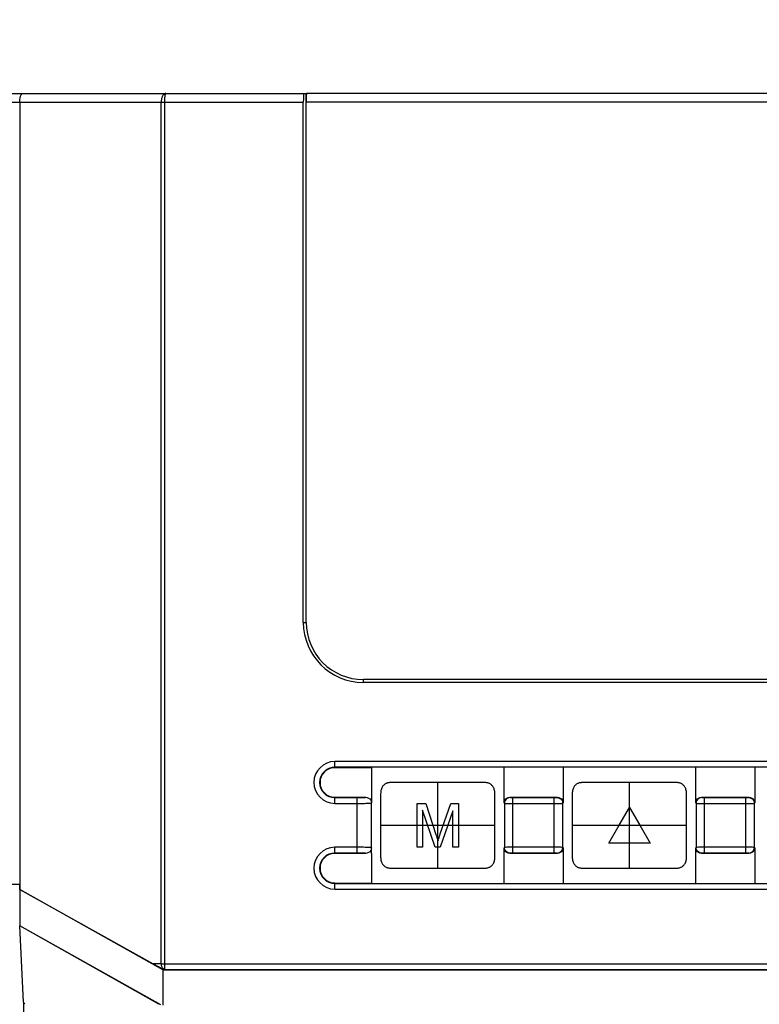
# Model space of a CAD drawing. Header units: millimetres. Extents: x -57 to 1892, y -935 to -279.
# Tile 30 of 41: x 1161 to 1187, y -396 to -362. Entities that reach past the tile are written whole.
import ezdxf

# ---------------------------------------------------------------- set-up
doc = ezdxf.new("R2010")
doc.units = ezdxf.units.MM
doc.header["$LTSCALE"] = 30.734
doc.header["$PDMODE"] = 3
doc.header["$PDSIZE"] = 2
doc.layers.get('0').update_dxf_attribs({"linetype": 'CONTINUOUS'})
doc.layers.get('Defpoints').update_dxf_attribs({"linetype": 'CONTINUOUS'})
doc.layers.add('06___PRT_ALL_SURFS', color=7, linetype='CONTINUOUS')
doc.layers.add('标注', color=2, linetype='CONTINUOUS')
doc.styles.get("Standard").update_dxf_attribs({"font": 'txt', "width": 0.707})
doc.dimstyles.get("Standard").update_dxf_attribs({"dimtxt": 10, "dimasz": 4, "dimexe": 2, "dimexo": 0, "dimtad": 0, "dimtih": 1, "dimtoh": 1, "dimdec": 1, "dimdsep": 46, "dimtxsty": 'Standard', "dimcen": 0.09, "dimclrd": 256, "dimclre": 256, "dimclrt": 256, "dimadec": 0, "dimazin": 0, "dimtp": 0.01, "dimtm": 0.01, "dimtfac": 1, "dimtdec": 1, "dimtofl": 0, "dimtmove": 0, "dimatfit": 3, "dimfxl": 0, "dimtolj": 1, "dimarcsym": 0})

# ---------------------------------------------------------------- blocks, each defined once
blk = doc.blocks.new('*D38')
at = {"layer": 'Defpoints', "color": 0}
for p in [(1125.644, -348.375), (1125.644, -364.649), (1215.644, -364.649)]:
    blk.add_point(p, dxfattribs=at)
at = {"layer": '标注', "lineweight": -2}
for p, q in [((1125.644, -364.649), (1125.644, -346.375)), ((1215.644, -364.649), (1215.644, -346.375)), ((1129.644, -348.375), (1164.716, -348.375)), ((1211.644, -348.375), (1176.571, -348.375))]:
    blk.add_line(p, q, dxfattribs=at)
at = {"layer": '标注'}
for points in [[(1129.644, -347.708), (1129.644, -349.041), (1125.644, -348.375)], [(1211.644, -349.041), (1211.644, -347.708), (1215.644, -348.375)]]:
    blk.add_solid(points, dxfattribs=at)
at = {"layer": '标注', "color": 0, "insert": (1170.644, -348.375), "char_height": 10, "attachment_point": 5}
blk.add_mtext('\\A1;{\\A1;90}', dxfattribs=at)

msp = doc.modelspace()

# ---------------------------------------------------------------- linework, layer by layer
at = {"color": 7, "linetype": 'Continuous'}
for p, q in [((1126.968, -364.349), (1171.456, -364.349)), ((1171.456, -382.849), (1171.456, -364.349)), ((1207.441, -364.349), (1171.471, -364.349)), ((1125.944, -364.649), (1171.356, -364.649)), ((1161.444, -364.649), (1161.444, -392.199)), ((1166.389, -394.791), (1166.389, -364.649)), ((1166.514, -394.991), (1166.514, -364.649)), ((1171.356, -382.849), (1171.356, -364.649)), ((1207.456, -364.649), (1171.456, -364.649)), ((1171.356, -382.849), (1171.456, -382.849)), ((1173.456, -384.949), (1173.456, -384.849)), ((1205.456, -384.849), (1173.456, -384.849)), ((1205.456, -384.949), (1173.456, -384.949)), ((1161.444, -392.017), (1159.444, -392.017)), ((1161.444, -392.199), (1166.111, -394.799)), ((1166.444, -395.004), (1161.444, -392.199)), ((1161.444, -392.214), (1161.444, -393.468)), ((1161.577, -396.134), (1161.444, -393.468)), ((1166.379, -396.233), (1161.444, -393.468)), ((1166.302, -396.209), (1161.444, -393.468)), ((1166.389, -394.791), (1166.111, -394.799)), ((1166.389, -394.791), (1213.116, -394.791)), ((1166.444, -395.004), (1166.444, -396.234)), ((1166.444, -395.004), (1166.469, -395.019)), ((1166.514, -394.991), (1166.45, -394.993)), ((1166.469, -395.019), (1166.45, -394.993)), ((1213.144, -395.019), (1166.469, -395.019)), ((1166.514, -394.991), (1213.116, -394.991)), ((1161.577, -396.134), (1161.577, -400.404))]:
    msp.add_line(p, q, dxfattribs=at)
at = {"linetype": 'Continuous'}
for p, q in [((1172.457, -387.932), (1172.457, -387.718)), ((1206.457, -387.718), (1172.457, -387.718)), ((1206.457, -387.918), (1172.457, -387.918)), ((1173.739, -387.932), (1172.457, -387.932)), ((1173.739, -387.932), (1173.739, -388.551)), ((1178.374, -389.167), (1178.374, -387.932)), ((1180.439, -387.932), (1180.439, -389.167)), ((1185.074, -389.167), (1185.074, -387.932)), ((1187.139, -387.932), (1187.139, -389.167)), ((1174.242, -388.49), (1174.224, -388.5)), ((1174.261, -388.481), (1174.242, -388.49)), ((1174.365, -388.456), (1174.344, -388.459)), ((1174.568, -388.449), (1174.52, -388.449)), ((1174.616, -388.449), (1174.592, -388.449)), ((1174.726, -388.449), (1174.616, -388.449)), ((1174.667, -388.449), (1174.641, -388.449)), ((1174.759, -388.449), (1174.726, -388.449)), ((1175.186, -388.449), (1174.726, -388.449)), ((1174.832, -388.449), (1174.759, -388.449)), ((1175.229, -388.449), (1175.186, -388.449)), ((1175.816, -388.449), (1175.673, -388.449)), ((1175.816, -388.449), (1175.673, -388.449)), ((1175.973, -388.449), (1175.816, -388.449)), ((1175.973, -388.449), (1175.816, -388.449)), ((1176.221, -388.449), (1175.973, -388.449)), ((1176.221, -388.449), (1175.973, -388.449)), ((1176.056, -391.449), (1176.056, -388.449)), ((1176.056, -391.449), (1176.056, -388.449)), ((1176.057, -391.449), (1176.057, -388.449)), ((1176.372, -388.449), (1176.221, -388.449)), ((1176.842, -388.449), (1176.689, -388.449)), ((1177.204, -388.449), (1176.842, -388.449)), ((1181.268, -388.449), (1181.22, -388.449)), ((1181.268, -388.449), (1181.221, -388.449)), ((1181.459, -388.449), (1181.426, -388.449)), ((1181.885, -388.449), (1181.426, -388.449)), ((1181.974, -388.449), (1181.885, -388.449)), ((1181.974, -388.449), (1181.886, -388.449)), ((1182.516, -388.449), (1182.373, -388.449)), ((1182.516, -388.449), (1182.373, -388.449)), ((1182.673, -388.449), (1182.516, -388.449)), ((1182.673, -388.449), (1182.516, -388.449)), ((1182.921, -388.449), (1182.673, -388.449)), ((1182.921, -388.449), (1182.673, -388.449)), ((1182.756, -391.449), (1182.756, -388.449)), ((1182.757, -391.449), (1182.757, -388.449)), ((1183.072, -388.449), (1182.921, -388.449)), ((1180.812, -388.617), (1180.799, -388.643)), ((1180.826, -388.594), (1180.812, -388.617)), ((1180.841, -388.573), (1180.826, -388.594)), ((1172.457, -389.181), (1172.457, -388.967)), ((1172.457, -388.967), (1173.539, -388.967)), ((1172.457, -388.981), (1173.273, -388.981)), ((1172.457, -389.181), (1173.306, -389.181)), ((1173.239, -390.918), (1173.239, -388.981)), ((1173.739, -390.936), (1173.739, -389.167)), ((1174.056, -389.079), (1174.056, -389.443)), ((1178.056, -389.504), (1178.056, -388.952)), ((1178.057, -389.268), (1178.056, -388.952)), ((1178.374, -389.167), (1178.386, -389.179)), ((1178.386, -389.179), (1178.386, -390.719)), ((1178.453, -389.18), (1178.509, -389.18)), ((1178.509, -389.18), (1178.624, -389.181)), ((1178.574, -388.967), (1178.586, -388.979)), ((1178.574, -388.967), (1180.239, -388.967)), ((1178.621, -388.98), (1178.641, -388.98)), ((1178.624, -389.181), (1180.195, -389.181)), ((1178.641, -388.98), (1178.666, -388.981)), ((1178.666, -388.981), (1180.127, -388.981)), ((1178.686, -390.918), (1178.686, -388.981)), ((1180.127, -390.918), (1180.127, -388.981)), ((1180.127, -388.981), (1180.16, -388.981)), ((1180.16, -388.981), (1180.179, -388.98)), ((1180.179, -388.98), (1180.194, -388.98)), ((1180.194, -388.98), (1180.205, -388.98)), ((1180.195, -389.181), (1180.283, -389.18)), ((1180.205, -388.98), (1180.214, -388.98)), ((1180.227, -388.979), (1180.239, -388.967)), ((1180.283, -389.18), (1180.346, -389.18)), ((1180.346, -389.18), (1180.389, -389.18)), ((1180.389, -389.18), (1180.41, -389.179)), ((1180.427, -389.179), (1180.439, -389.167)), ((1180.427, -390.719), (1180.427, -389.179)), ((1180.756, -389.079), (1180.756, -389.443)), ((1184.757, -389.268), (1184.756, -388.952)), ((1184.756, -389.504), (1184.756, -388.953)), ((1185.074, -389.167), (1185.086, -389.179)), ((1185.086, -389.179), (1185.086, -390.719)), ((1185.153, -389.18), (1185.209, -389.18)), ((1185.209, -389.18), (1185.324, -389.181)), ((1185.274, -388.967), (1185.286, -388.979)), ((1185.274, -388.967), (1186.939, -388.967)), ((1185.321, -388.98), (1185.341, -388.98)), ((1185.324, -389.181), (1186.895, -389.181)), ((1185.341, -388.98), (1185.366, -388.981)), ((1185.366, -388.981), (1186.827, -388.981)), ((1185.386, -390.918), (1185.386, -388.981)), ((1186.827, -390.918), (1186.827, -388.981)), ((1186.827, -388.981), (1186.86, -388.981)), ((1186.86, -388.981), (1186.879, -388.98)), ((1186.879, -388.98), (1186.894, -388.98)), ((1186.894, -388.98), (1186.905, -388.98)), ((1186.895, -389.181), (1186.983, -389.18)), ((1186.905, -388.98), (1186.914, -388.98)), ((1186.927, -388.979), (1186.939, -388.967)), ((1186.983, -389.18), (1187.046, -389.18)), ((1187.046, -389.18), (1187.089, -389.18)), ((1187.089, -389.18), (1187.11, -389.179)), ((1187.127, -389.179), (1187.139, -389.167)), ((1187.127, -390.719), (1187.127, -389.179)), ((1174.056, -389.219), (1174.056, -389.271)), ((1174.056, -389.271), (1174.056, -389.713)), ((1175.333, -390.707), (1175.333, -389.191)), ((1175.333, -389.191), (1175.634, -389.191)), ((1175.526, -389.416), (1175.526, -390.707)), ((1175.963, -390.707), (1175.526, -389.416)), ((1175.634, -389.191), (1175.992, -390.264)), ((1176.586, -389.439), (1176.144, -390.707)), ((1176.146, -390.246), (1176.511, -389.191)), ((1176.511, -389.191), (1176.779, -389.191)), ((1176.586, -390.707), (1176.586, -389.439)), ((1176.779, -389.191), (1176.779, -390.707)), ((1180.756, -389.219), (1180.756, -389.271)), ((1180.756, -389.271), (1180.756, -389.713)), ((1182.396, -389.949), (1182.757, -389.324)), ((1182.757, -389.324), (1183.117, -389.949)), ((1174.056, -389.713), (1174.056, -389.949)), ((1180.756, -389.713), (1180.756, -389.949)), ((1174.056, -389.949), (1178.056, -389.949)), ((1174.056, -389.949), (1178.056, -389.949)), ((1174.056, -389.949), (1178.057, -389.949)), ((1178.056, -390.628), (1178.056, -390.186)), ((1178.057, -390.185), (1178.057, -389.949)), ((1180.756, -389.949), (1184.756, -389.949)), ((1180.756, -389.949), (1184.757, -389.949)), ((1182.035, -390.574), (1182.396, -389.949)), ((1183.117, -389.949), (1183.478, -390.574)), ((1184.756, -390.628), (1184.756, -390.186)), ((1184.757, -390.185), (1184.757, -389.949)), ((1174.056, -390.395), (1174.056, -390.946)), ((1176.109, -390.353), (1176.127, -390.299)), ((1176.127, -390.299), (1176.146, -390.246)), ((1178.057, -390.82), (1178.057, -390.456)), ((1180.756, -390.395), (1180.756, -390.946)), ((1184.757, -390.82), (1184.757, -390.456)), ((1172.457, -390.932), (1172.457, -390.718)), ((1173.353, -390.718), (1172.457, -390.718)), ((1173.465, -390.718), (1173.353, -390.718)), ((1173.515, -390.719), (1173.465, -390.718)), ((1173.557, -390.719), (1173.515, -390.719)), ((1173.583, -390.72), (1173.557, -390.719)), ((1173.606, -390.72), (1173.583, -390.72)), ((1173.628, -390.721), (1173.606, -390.72)), ((1174.056, -390.631), (1174.057, -390.946)), ((1175.526, -390.707), (1175.333, -390.707)), ((1176.144, -390.707), (1175.963, -390.707)), ((1176.779, -390.707), (1176.586, -390.707)), ((1178.056, -390.68), (1178.056, -390.628)), ((1178.386, -390.719), (1178.374, -390.732)), ((1178.374, -391.967), (1178.374, -390.732)), ((1178.424, -390.719), (1178.403, -390.719)), ((1178.467, -390.718), (1178.424, -390.719)), ((1178.53, -390.718), (1178.467, -390.718)), ((1178.618, -390.718), (1178.53, -390.718)), ((1180.189, -390.718), (1178.618, -390.718)), ((1180.304, -390.718), (1180.189, -390.718)), ((1180.36, -390.718), (1180.304, -390.718)), ((1180.439, -390.732), (1180.427, -390.719)), ((1180.439, -390.732), (1180.439, -391.967)), ((1180.756, -390.631), (1180.757, -390.946)), ((1183.478, -390.574), (1182.035, -390.574)), ((1184.756, -390.68), (1184.756, -390.628)), ((1185.086, -390.719), (1185.074, -390.732)), ((1185.074, -391.967), (1185.074, -390.732)), ((1185.124, -390.719), (1185.103, -390.719)), ((1185.167, -390.718), (1185.124, -390.719)), ((1185.23, -390.718), (1185.167, -390.718)), ((1185.318, -390.718), (1185.23, -390.718)), ((1186.889, -390.718), (1185.318, -390.718)), ((1187.004, -390.718), (1186.889, -390.718)), ((1187.06, -390.718), (1187.004, -390.718)), ((1187.139, -390.732), (1187.127, -390.719)), ((1187.139, -390.732), (1187.139, -391.967)), ((1173.284, -390.918), (1172.457, -390.918)), ((1173.539, -390.932), (1172.457, -390.932)), ((1173.318, -390.918), (1173.284, -390.918)), ((1173.345, -390.918), (1173.318, -390.918)), ((1173.37, -390.919), (1173.345, -390.918)), ((1173.395, -390.919), (1173.37, -390.919)), ((1173.411, -390.92), (1173.395, -390.919)), ((1173.427, -390.92), (1173.411, -390.92)), ((1173.443, -390.921), (1173.427, -390.92)), ((1178.586, -390.919), (1178.574, -390.932)), ((1180.239, -390.932), (1178.574, -390.932)), ((1178.608, -390.918), (1178.599, -390.919)), ((1178.619, -390.918), (1178.608, -390.918)), ((1178.634, -390.918), (1178.619, -390.918)), ((1178.653, -390.918), (1178.634, -390.918)), ((1178.686, -390.918), (1178.653, -390.918)), ((1180.147, -390.918), (1178.686, -390.918)), ((1180.172, -390.918), (1180.147, -390.918)), ((1180.192, -390.918), (1180.172, -390.918)), ((1180.239, -390.932), (1180.227, -390.919)), ((1185.286, -390.919), (1185.274, -390.932)), ((1186.939, -390.932), (1185.274, -390.932)), ((1185.308, -390.918), (1185.299, -390.919)), ((1185.319, -390.918), (1185.308, -390.918)), ((1185.334, -390.918), (1185.319, -390.918)), ((1185.353, -390.918), (1185.334, -390.918)), ((1185.386, -390.918), (1185.353, -390.918)), ((1186.847, -390.918), (1185.386, -390.918)), ((1186.872, -390.918), (1186.847, -390.918)), ((1186.892, -390.918), (1186.872, -390.918)), ((1186.939, -390.932), (1186.927, -390.919)), ((1174.833, -391.449), (1174.871, -391.449)), ((1174.871, -391.449), (1175.271, -391.449)), ((1175.27, -391.449), (1175.424, -391.449)), ((1175.37, -391.449), (1175.481, -391.449)), ((1175.741, -391.449), (1175.891, -391.449)), ((1175.891, -391.449), (1176.14, -391.449)), ((1175.892, -391.449), (1176.14, -391.449)), ((1176.14, -391.449), (1176.297, -391.449)), ((1176.14, -391.449), (1176.297, -391.449)), ((1176.297, -391.449), (1176.44, -391.449)), ((1176.297, -391.449), (1176.44, -391.449)), ((1176.927, -391.449), (1177.28, -391.449)), ((1177.28, -391.449), (1177.354, -391.449)), ((1177.354, -391.449), (1177.387, -391.449)), ((1177.354, -391.449), (1177.387, -391.449)), ((1177.545, -391.449), (1177.592, -391.449)), ((1177.545, -391.449), (1177.592, -391.449)), ((1182.441, -391.449), (1182.591, -391.449)), ((1182.591, -391.449), (1182.84, -391.449)), ((1182.592, -391.449), (1182.84, -391.449)), ((1182.84, -391.449), (1182.997, -391.449)), ((1182.84, -391.449), (1182.997, -391.449)), ((1182.997, -391.449), (1183.14, -391.449)), ((1182.997, -391.449), (1183.14, -391.449)), ((1183.539, -391.449), (1183.627, -391.449)), ((1183.539, -391.449), (1183.627, -391.449)), ((1183.627, -391.449), (1184.087, -391.449)), ((1184.054, -391.449), (1184.087, -391.449)), ((1184.245, -391.449), (1184.292, -391.449)), ((1184.245, -391.449), (1184.292, -391.449)), ((1184.687, -391.305), (1184.701, -391.282)), ((1172.457, -392.181), (1172.457, -391.967)), ((1172.457, -391.967), (1173.739, -391.967)), ((1172.457, -391.981), (1206.457, -391.981)), ((1172.457, -392.181), (1206.457, -392.181))]:
    msp.add_line(p, q, dxfattribs=at)
at = {"color": 7, "linetype": 'Continuous'}
for points in [[(1161.444, -364.649), (1161.447, -364.574), (1161.457, -364.503), (1161.473, -364.441), (1161.495, -364.392), (1161.52, -364.36), (1161.549, -364.349)], [(1166.549, -364.349), (1166.528, -364.352), (1166.509, -364.359), (1166.491, -364.369), (1166.475, -364.383), (1166.46, -364.4), (1166.447, -364.418), (1166.435, -364.438), (1166.425, -364.459), (1166.416, -364.481), (1166.409, -364.504), (1166.403, -364.528), (1166.398, -364.551), (1166.394, -364.576), (1166.391, -364.6), (1166.389, -364.625), (1166.389, -364.649)], [(1166.514, -364.649), (1166.514, -364.625), (1166.514, -364.6), (1166.515, -364.576), (1166.516, -364.551), (1166.517, -364.528), (1166.518, -364.504), (1166.52, -364.481), (1166.522, -364.459), (1166.524, -364.438), (1166.527, -364.418), (1166.529, -364.4), (1166.533, -364.383), (1166.536, -364.369), (1166.54, -364.359), (1166.544, -364.352), (1166.549, -364.349)], [(1166.514, -394.991), (1166.482, -394.983), (1166.452, -394.962), (1166.427, -394.931), (1166.407, -394.89), (1166.394, -394.842), (1166.389, -394.791)]]:
    msp.add_lwpolyline(points, dxfattribs=at)
at = {"linetype": 'Continuous'}
for points in [[(1174.344, -388.459), (1174.323, -388.463), (1174.302, -388.468), (1174.281, -388.474), (1174.261, -388.481)], [(1174.323, -388.463), (1174.302, -388.468), (1174.282, -388.474), (1174.261, -388.481)], [(1174.407, -388.452), (1174.386, -388.454), (1174.365, -388.456), (1174.344, -388.459)], [(1174.429, -388.451), (1174.407, -388.452), (1174.386, -388.454), (1174.365, -388.456)], [(1174.497, -388.449), (1174.474, -388.45), (1174.451, -388.45), (1174.429, -388.451)], [(1174.521, -388.449), (1174.497, -388.449), (1174.474, -388.45), (1174.451, -388.45), (1174.429, -388.451)], [(1174.64, -388.449), (1174.615, -388.449), (1174.568, -388.449)], [(1175.274, -388.449), (1175.228, -388.449), (1175.185, -388.449)], [(1175.673, -388.449), (1175.484, -388.449), (1175.229, -388.449)], [(1175.544, -388.449), (1175.484, -388.449), (1175.274, -388.449)], [(1176.372, -388.449), (1176.299, -388.449), (1176.221, -388.449)], [(1176.689, -388.449), (1176.508, -388.449), (1176.372, -388.449)], [(1176.632, -388.449), (1176.509, -388.449), (1176.372, -388.449)], [(1176.842, -388.449), (1176.794, -388.449), (1176.743, -388.449), (1176.632, -388.449)], [(1177.28, -388.449), (1177.242, -388.449), (1177.204, -388.449), (1177.166, -388.449), (1177.128, -388.449), (1177.09, -388.449), (1177.051, -388.449), (1177.012, -388.449), (1176.972, -388.449), (1176.931, -388.449), (1176.842, -388.449)], [(1177.28, -388.449), (1177.242, -388.449), (1177.204, -388.449)], [(1178.056, -388.952), (1178.056, -388.914), (1178.056, -388.875), (1178.054, -388.838), (1178.052, -388.801), (1178.048, -388.765), (1178.042, -388.73), (1178.034, -388.697), (1178.024, -388.666), (1178.012, -388.637), (1177.998, -388.611), (1177.983, -388.589), (1177.968, -388.569), (1177.952, -388.551), (1177.936, -388.535), (1177.919, -388.521), (1177.902, -388.509), (1177.885, -388.498), (1177.866, -388.488), (1177.846, -388.479), (1177.826, -388.472), (1177.805, -388.467), (1177.784, -388.462), (1177.763, -388.458), (1177.742, -388.456), (1177.721, -388.454), (1177.7, -388.452), (1177.679, -388.451), (1177.658, -388.45), (1177.636, -388.45), (1177.614, -388.45), (1177.591, -388.449), (1177.568, -388.449), (1177.28, -388.449)], [(1177.471, -388.449), (1177.444, -388.449), (1177.416, -388.449), (1177.385, -388.449), (1177.352, -388.449), (1177.28, -388.449)], [(1178.056, -388.952), (1178.056, -388.913), (1178.056, -388.875), (1178.054, -388.838), (1178.052, -388.801), (1178.048, -388.765), (1178.042, -388.73), (1178.034, -388.697), (1178.024, -388.666), (1178.012, -388.637), (1177.998, -388.611), (1177.983, -388.589), (1177.968, -388.569), (1177.952, -388.551), (1177.936, -388.535), (1177.92, -388.521), (1177.902, -388.509), (1177.885, -388.497), (1177.866, -388.488), (1177.846, -388.479), (1177.826, -388.472), (1177.805, -388.466), (1177.784, -388.462), (1177.763, -388.458), (1177.742, -388.456), (1177.721, -388.454), (1177.7, -388.452), (1177.679, -388.451), (1177.658, -388.45), (1177.636, -388.45), (1177.614, -388.449), (1177.591, -388.449), (1177.568, -388.449), (1177.471, -388.449)], [(1181.221, -388.449), (1181.197, -388.449), (1181.174, -388.45), (1181.151, -388.45), (1181.129, -388.451), (1181.107, -388.452), (1181.086, -388.454), (1181.065, -388.456), (1181.044, -388.459), (1181.023, -388.463), (1181.002, -388.468), (1180.982, -388.474), (1180.961, -388.481), (1180.942, -388.49), (1180.924, -388.5), (1180.906, -388.512), (1180.889, -388.525), (1180.873, -388.539), (1180.857, -388.555), (1180.841, -388.573)], [(1181.22, -388.449), (1181.197, -388.45), (1181.174, -388.45), (1181.151, -388.451), (1181.129, -388.451), (1181.107, -388.453), (1181.086, -388.454), (1181.065, -388.457), (1181.044, -388.46), (1181.023, -388.463), (1181.002, -388.468), (1180.981, -388.474), (1180.961, -388.481), (1180.942, -388.49), (1180.924, -388.501), (1180.906, -388.512), (1180.889, -388.525), (1180.873, -388.539), (1180.857, -388.555), (1180.841, -388.573)], [(1181.426, -388.449), (1181.34, -388.449), (1181.315, -388.449), (1181.268, -388.449)], [(1181.426, -388.449), (1181.341, -388.449), (1181.316, -388.449), (1181.268, -388.449)], [(1181.886, -388.449), (1181.845, -388.449), (1181.805, -388.449), (1181.766, -388.449), (1181.727, -388.449), (1181.688, -388.449), (1181.649, -388.449), (1181.61, -388.449), (1181.571, -388.449), (1181.459, -388.449)], [(1182.373, -388.449), (1182.184, -388.449), (1181.974, -388.449)], [(1182.373, -388.449), (1182.184, -388.449), (1181.974, -388.449)], [(1183.072, -388.449), (1182.999, -388.449), (1182.921, -388.449)], [(1183.389, -388.449), (1183.208, -388.449), (1183.072, -388.449)], [(1183.332, -388.449), (1183.209, -388.449), (1183.072, -388.449)], [(1183.542, -388.449), (1183.494, -388.449), (1183.443, -388.449), (1183.332, -388.449)], [(1184.756, -388.953), (1184.756, -388.914), (1184.756, -388.875), (1184.754, -388.838), (1184.752, -388.801), (1184.748, -388.765), (1184.742, -388.73), (1184.734, -388.697), (1184.724, -388.666), (1184.712, -388.637), (1184.698, -388.612), (1184.683, -388.589), (1184.668, -388.569), (1184.652, -388.551), (1184.636, -388.535), (1184.619, -388.521), (1184.602, -388.509), (1184.585, -388.498), (1184.566, -388.488), (1184.546, -388.479), (1184.526, -388.472), (1184.505, -388.467), (1184.484, -388.462), (1184.463, -388.459), (1184.442, -388.456), (1184.421, -388.454), (1184.4, -388.452), (1184.379, -388.451), (1184.358, -388.451), (1184.336, -388.45), (1184.314, -388.45), (1184.291, -388.45), (1184.268, -388.449), (1183.389, -388.449)], [(1184.052, -388.449), (1183.904, -388.449), (1183.866, -388.449), (1183.828, -388.449), (1183.79, -388.449), (1183.751, -388.449), (1183.712, -388.449), (1183.672, -388.449), (1183.631, -388.449), (1183.542, -388.449)], [(1184.171, -388.449), (1184.144, -388.449), (1184.116, -388.449), (1184.085, -388.449), (1184.052, -388.449)], [(1184.756, -388.952), (1184.756, -388.913), (1184.756, -388.875), (1184.754, -388.838), (1184.752, -388.801), (1184.748, -388.765), (1184.742, -388.73), (1184.734, -388.697), (1184.724, -388.666), (1184.712, -388.637), (1184.698, -388.611), (1184.683, -388.589), (1184.668, -388.569), (1184.652, -388.551), (1184.636, -388.535), (1184.62, -388.521), (1184.602, -388.509), (1184.585, -388.497), (1184.566, -388.488), (1184.546, -388.479), (1184.526, -388.472), (1184.505, -388.466), (1184.484, -388.462), (1184.463, -388.458), (1184.442, -388.456), (1184.421, -388.454), (1184.4, -388.452), (1184.379, -388.451), (1184.358, -388.45), (1184.336, -388.45), (1184.314, -388.449), (1184.291, -388.449), (1184.268, -388.449), (1184.171, -388.449)], [(1173.739, -388.551), (1173.739, -388.962), (1173.739, -389.167)], [(1174.224, -388.5), (1174.206, -388.512), (1174.189, -388.525), (1174.173, -388.539), (1174.157, -388.555), (1174.141, -388.573), (1174.126, -388.594), (1174.112, -388.617), (1174.098, -388.643), (1174.087, -388.671), (1174.077, -388.703), (1174.07, -388.736), (1174.064, -388.77), (1174.061, -388.806), (1174.058, -388.842), (1174.057, -388.879), (1174.057, -388.917), (1174.056, -388.956), (1174.056, -389.219)], [(1174.224, -388.5), (1174.206, -388.512), (1174.189, -388.525), (1174.173, -388.539), (1174.157, -388.555), (1174.141, -388.573), (1174.126, -388.594), (1174.112, -388.617), (1174.099, -388.643), (1174.087, -388.671), (1174.077, -388.703), (1174.07, -388.736), (1174.064, -388.77), (1174.061, -388.806), (1174.059, -388.842), (1174.057, -388.879), (1174.057, -388.917), (1174.057, -388.956), (1174.056, -389.079)], [(1180.799, -388.643), (1180.787, -388.672), (1180.777, -388.703), (1180.77, -388.736), (1180.764, -388.77), (1180.761, -388.806), (1180.758, -388.842), (1180.757, -388.88), (1180.757, -388.917), (1180.756, -388.956), (1180.756, -389.219)], [(1180.787, -388.671), (1180.777, -388.703), (1180.77, -388.736), (1180.764, -388.77), (1180.761, -388.806), (1180.759, -388.842), (1180.757, -388.879), (1180.757, -388.917), (1180.757, -388.956), (1180.756, -389.079)], [(1180.826, -388.594), (1180.812, -388.617), (1180.798, -388.643)], [(1173.273, -388.981), (1173.305, -388.98), (1173.333, -388.98), (1173.359, -388.98), (1173.384, -388.979), (1173.407, -388.979), (1173.427, -388.978), (1173.446, -388.978), (1173.461, -388.977), (1173.475, -388.976), (1173.486, -388.975), (1173.496, -388.975), (1173.505, -388.974), (1173.512, -388.973), (1173.518, -388.972), (1173.523, -388.971), (1173.528, -388.971), (1173.531, -388.97), (1173.534, -388.969), (1173.536, -388.968), (1173.538, -388.967), (1173.539, -388.967)], [(1173.306, -389.181), (1173.372, -389.18), (1173.437, -389.18), (1173.494, -389.18), (1173.539, -389.179), (1173.577, -389.179), (1173.606, -389.178), (1173.631, -389.177), (1173.65, -389.177), (1173.667, -389.176), (1173.681, -389.175), (1173.692, -389.174), (1173.702, -389.174), (1173.71, -389.173), (1173.717, -389.172), (1173.722, -389.171), (1173.727, -389.171), (1173.731, -389.17), (1173.734, -389.169), (1173.736, -389.168), (1173.738, -389.167), (1173.739, -389.167)], [(1173.539, -388.967), (1173.592, -388.974), (1173.639, -388.993), (1173.68, -389.025), (1173.712, -389.066), (1173.731, -389.113), (1173.739, -389.167)], [(1178.374, -389.167), (1178.382, -389.113), (1178.401, -389.067), (1178.433, -389.025), (1178.474, -388.993), (1178.521, -388.974), (1178.574, -388.967)], [(1178.586, -388.979), (1178.534, -388.986), (1178.486, -389.006), (1178.445, -389.038), (1178.413, -389.079), (1178.393, -389.127), (1178.386, -389.179)], [(1178.386, -389.179), (1178.389, -389.179), (1178.396, -389.179), (1178.407, -389.18), (1178.421, -389.18), (1178.453, -389.18)], [(1178.586, -388.979), (1178.587, -388.979), (1178.59, -388.979), (1178.593, -388.98), (1178.598, -388.98), (1178.603, -388.98), (1178.609, -388.98), (1178.621, -388.98)], [(1180.214, -388.98), (1180.218, -388.98), (1180.221, -388.979), (1180.224, -388.979), (1180.226, -388.979), (1180.227, -388.979)], [(1180.227, -388.979), (1180.279, -388.986), (1180.327, -389.006), (1180.368, -389.038), (1180.4, -389.079), (1180.42, -389.127), (1180.427, -389.179)], [(1180.239, -388.967), (1180.292, -388.974), (1180.339, -388.993), (1180.38, -389.025), (1180.412, -389.067), (1180.431, -389.113), (1180.439, -389.167)], [(1180.41, -389.179), (1180.418, -389.179), (1180.424, -389.179), (1180.427, -389.179)], [(1185.074, -389.167), (1185.082, -389.113), (1185.101, -389.067), (1185.133, -389.025), (1185.174, -388.993), (1185.221, -388.974), (1185.274, -388.967)], [(1185.286, -388.979), (1185.234, -388.986), (1185.186, -389.006), (1185.145, -389.038), (1185.113, -389.079), (1185.093, -389.127), (1185.086, -389.179)], [(1185.086, -389.179), (1185.089, -389.179), (1185.096, -389.179), (1185.107, -389.18), (1185.121, -389.18), (1185.153, -389.18)], [(1185.286, -388.979), (1185.287, -388.979), (1185.29, -388.979), (1185.293, -388.98), (1185.298, -388.98), (1185.303, -388.98), (1185.309, -388.98), (1185.321, -388.98)], [(1186.914, -388.98), (1186.918, -388.98), (1186.921, -388.979), (1186.924, -388.979), (1186.926, -388.979), (1186.927, -388.979)], [(1186.927, -388.979), (1186.979, -388.986), (1187.027, -389.006), (1187.068, -389.038), (1187.1, -389.079), (1187.12, -389.127), (1187.127, -389.179)], [(1186.939, -388.967), (1186.992, -388.974), (1187.039, -388.993), (1187.08, -389.025), (1187.112, -389.067), (1187.131, -389.113), (1187.139, -389.167)], [(1187.11, -389.179), (1187.118, -389.179), (1187.124, -389.179), (1187.127, -389.179)], [(1174.056, -389.443), (1174.056, -389.506), (1174.056, -389.572), (1174.056, -389.641), (1174.056, -389.713)], [(1178.056, -389.949), (1178.056, -389.712), (1178.056, -389.504)], [(1178.057, -389.503), (1178.057, -389.44), (1178.057, -389.38), (1178.057, -389.322), (1178.057, -389.268)], [(1178.057, -389.949), (1178.057, -389.712), (1178.057, -389.503)], [(1180.756, -389.443), (1180.756, -389.506), (1180.756, -389.572), (1180.756, -389.641), (1180.756, -389.713)], [(1184.756, -389.949), (1184.756, -389.712), (1184.756, -389.504)], [(1184.757, -389.503), (1184.757, -389.44), (1184.757, -389.38), (1184.757, -389.322), (1184.757, -389.268)], [(1184.757, -389.949), (1184.757, -389.712), (1184.757, -389.503)], [(1174.056, -389.713), (1174.056, -389.867), (1174.056, -389.949)], [(1180.756, -389.713), (1180.756, -389.867), (1180.756, -389.949)], [(1174.056, -389.949), (1174.056, -390.187), (1174.056, -390.395)], [(1174.056, -389.949), (1174.056, -390.187), (1174.056, -390.395)], [(1178.056, -390.186), (1178.056, -390.031), (1178.056, -389.949)], [(1178.057, -390.456), (1178.057, -390.393), (1178.057, -390.327), (1178.057, -390.258), (1178.057, -390.185)], [(1180.756, -389.949), (1180.756, -390.187), (1180.756, -390.395)], [(1180.756, -389.949), (1180.756, -390.187), (1180.756, -390.395)], [(1184.756, -390.186), (1184.756, -390.032), (1184.756, -389.949)], [(1184.757, -390.456), (1184.757, -390.393), (1184.757, -390.327), (1184.757, -390.258), (1184.757, -390.185)], [(1174.056, -390.395), (1174.056, -390.458), (1174.056, -390.519), (1174.056, -390.576), (1174.056, -390.631)], [(1175.992, -390.264), (1176.011, -390.32), (1176.02, -390.348), (1176.029, -390.376), (1176.038, -390.404), (1176.047, -390.432), (1176.056, -390.46), (1176.065, -390.489)], [(1176.065, -390.489), (1176.073, -390.461), (1176.082, -390.434), (1176.091, -390.407), (1176.1, -390.38), (1176.109, -390.353)], [(1180.756, -390.395), (1180.756, -390.458), (1180.756, -390.519), (1180.756, -390.576), (1180.756, -390.631)], [(1173.739, -390.732), (1173.731, -390.785), (1173.712, -390.832), (1173.68, -390.873), (1173.639, -390.905), (1173.592, -390.924), (1173.539, -390.932)], [(1173.739, -390.732), (1173.738, -390.731), (1173.736, -390.73), (1173.734, -390.729), (1173.731, -390.729), (1173.728, -390.728), (1173.724, -390.727), (1173.719, -390.726), (1173.714, -390.726), (1173.708, -390.725), (1173.702, -390.725), (1173.696, -390.724), (1173.689, -390.724), (1173.681, -390.723), (1173.673, -390.723), (1173.665, -390.722), (1173.656, -390.722), (1173.647, -390.721), (1173.628, -390.721)], [(1177.956, -391.343), (1177.972, -391.325), (1177.987, -391.305), (1178.001, -391.282), (1178.014, -391.256), (1178.026, -391.227), (1178.036, -391.196), (1178.043, -391.163), (1178.048, -391.128), (1178.052, -391.093), (1178.054, -391.056), (1178.056, -391.019), (1178.056, -390.981), (1178.056, -390.943), (1178.056, -390.68)], [(1177.956, -391.343), (1177.972, -391.325), (1177.987, -391.305), (1178.001, -391.282), (1178.014, -391.256), (1178.026, -391.227), (1178.036, -391.196), (1178.043, -391.163), (1178.049, -391.128), (1178.052, -391.093), (1178.054, -391.056), (1178.056, -391.019), (1178.056, -390.981), (1178.056, -390.943), (1178.057, -390.82)], [(1178.574, -390.932), (1178.521, -390.924), (1178.474, -390.905), (1178.433, -390.873), (1178.401, -390.832), (1178.382, -390.785), (1178.374, -390.732)], [(1178.403, -390.719), (1178.395, -390.719), (1178.389, -390.719), (1178.386, -390.719)], [(1178.586, -390.919), (1178.534, -390.913), (1178.486, -390.893), (1178.445, -390.861), (1178.413, -390.819), (1178.393, -390.771), (1178.386, -390.719)], [(1180.227, -390.919), (1180.279, -390.913), (1180.327, -390.893), (1180.368, -390.861), (1180.4, -390.819), (1180.42, -390.771), (1180.427, -390.719)], [(1180.439, -390.732), (1180.431, -390.785), (1180.412, -390.832), (1180.38, -390.873), (1180.339, -390.905), (1180.292, -390.924), (1180.239, -390.932)], [(1180.427, -390.719), (1180.424, -390.719), (1180.417, -390.719), (1180.406, -390.719), (1180.392, -390.719), (1180.36, -390.718)], [(1184.726, -391.227), (1184.736, -391.196), (1184.743, -391.163), (1184.748, -391.128), (1184.752, -391.093), (1184.754, -391.056), (1184.756, -391.019), (1184.756, -390.981), (1184.756, -390.943), (1184.756, -390.68)], [(1184.726, -391.227), (1184.736, -391.196), (1184.743, -391.163), (1184.749, -391.128), (1184.752, -391.093), (1184.754, -391.056), (1184.756, -391.019), (1184.756, -390.981), (1184.756, -390.943), (1184.757, -390.82)], [(1185.274, -390.932), (1185.221, -390.924), (1185.174, -390.905), (1185.133, -390.873), (1185.101, -390.832), (1185.082, -390.785), (1185.074, -390.732)], [(1185.103, -390.719), (1185.095, -390.719), (1185.089, -390.719), (1185.086, -390.719)], [(1185.286, -390.919), (1185.234, -390.913), (1185.186, -390.893), (1185.145, -390.861), (1185.113, -390.819), (1185.093, -390.771), (1185.086, -390.719)], [(1186.927, -390.919), (1186.979, -390.913), (1187.027, -390.893), (1187.068, -390.861), (1187.1, -390.819), (1187.12, -390.771), (1187.127, -390.719)], [(1187.139, -390.732), (1187.131, -390.785), (1187.112, -390.832), (1187.08, -390.873), (1187.039, -390.905), (1186.992, -390.924), (1186.939, -390.932)], [(1187.127, -390.719), (1187.124, -390.719), (1187.117, -390.719), (1187.106, -390.719), (1187.092, -390.719), (1187.06, -390.718)], [(1173.539, -390.932), (1173.538, -390.931), (1173.537, -390.93), (1173.534, -390.929), (1173.532, -390.929), (1173.529, -390.928), (1173.525, -390.927), (1173.521, -390.926), (1173.516, -390.926), (1173.511, -390.925), (1173.505, -390.925), (1173.499, -390.924), (1173.493, -390.924), (1173.487, -390.923), (1173.48, -390.923), (1173.473, -390.922), (1173.466, -390.922), (1173.459, -390.921), (1173.443, -390.921)], [(1173.739, -390.936), (1173.739, -391.76), (1173.739, -391.967)], [(1174.056, -390.946), (1174.057, -390.985), (1174.057, -391.023), (1174.059, -391.061), (1174.061, -391.098), (1174.065, -391.134), (1174.071, -391.168), (1174.079, -391.202), (1174.089, -391.233), (1174.101, -391.262), (1174.115, -391.287), (1174.129, -391.31), (1174.145, -391.33), (1174.161, -391.347), (1174.177, -391.363), (1174.193, -391.377), (1174.21, -391.39), (1174.228, -391.401), (1174.247, -391.411), (1174.267, -391.419), (1174.287, -391.426), (1174.308, -391.432), (1174.329, -391.436), (1174.35, -391.44), (1174.371, -391.443), (1174.392, -391.445), (1174.413, -391.446), (1174.434, -391.447), (1174.455, -391.448), (1174.477, -391.449), (1174.499, -391.449), (1174.522, -391.449), (1174.545, -391.449), (1174.833, -391.449)], [(1174.057, -390.946), (1174.057, -390.985), (1174.057, -391.023), (1174.059, -391.061), (1174.061, -391.098), (1174.065, -391.134), (1174.071, -391.168), (1174.079, -391.202), (1174.089, -391.233), (1174.101, -391.262), (1174.115, -391.287), (1174.13, -391.31), (1174.145, -391.33), (1174.161, -391.347), (1174.177, -391.363), (1174.193, -391.377), (1174.211, -391.39), (1174.228, -391.401), (1174.247, -391.411), (1174.267, -391.419), (1174.287, -391.426), (1174.308, -391.432), (1174.329, -391.436), (1174.35, -391.44), (1174.371, -391.443), (1174.392, -391.445), (1174.413, -391.446), (1174.434, -391.447), (1174.455, -391.448), (1174.477, -391.449), (1174.499, -391.449), (1174.522, -391.449), (1174.568, -391.449)], [(1178.599, -390.919), (1178.595, -390.919), (1178.592, -390.919), (1178.589, -390.919), (1178.587, -390.919), (1178.586, -390.919)], [(1180.227, -390.919), (1180.226, -390.919), (1180.223, -390.919), (1180.22, -390.919), (1180.215, -390.919), (1180.21, -390.918), (1180.204, -390.918), (1180.192, -390.918)], [(1180.756, -390.946), (1180.757, -390.985), (1180.757, -391.023), (1180.759, -391.061), (1180.761, -391.098), (1180.765, -391.134), (1180.771, -391.169), (1180.779, -391.202), (1180.789, -391.233), (1180.801, -391.262), (1180.815, -391.287), (1180.829, -391.31), (1180.845, -391.33), (1180.861, -391.348), (1180.877, -391.363), (1180.893, -391.377), (1180.91, -391.39), (1180.928, -391.401), (1180.947, -391.411), (1180.967, -391.419), (1180.987, -391.426), (1181.008, -391.432), (1181.029, -391.437), (1181.05, -391.44), (1181.071, -391.443), (1181.092, -391.445), (1181.113, -391.446), (1181.134, -391.448), (1181.155, -391.448), (1181.177, -391.449), (1181.199, -391.449), (1181.222, -391.449), (1181.245, -391.449), (1182.124, -391.449)], [(1180.757, -390.946), (1180.757, -390.985), (1180.757, -391.023), (1180.759, -391.061), (1180.761, -391.098), (1180.765, -391.134), (1180.771, -391.168), (1180.779, -391.202), (1180.789, -391.233), (1180.801, -391.262), (1180.815, -391.287), (1180.83, -391.31), (1180.845, -391.33), (1180.861, -391.347), (1180.877, -391.363), (1180.893, -391.377), (1180.911, -391.39), (1180.928, -391.401), (1180.947, -391.411), (1180.967, -391.419), (1180.987, -391.426), (1181.008, -391.432), (1181.029, -391.436), (1181.05, -391.44), (1181.071, -391.443), (1181.092, -391.445), (1181.113, -391.446), (1181.134, -391.447), (1181.155, -391.448), (1181.177, -391.449), (1181.199, -391.449), (1181.222, -391.449), (1181.245, -391.449), (1181.342, -391.449)], [(1184.701, -391.282), (1184.714, -391.256), (1184.726, -391.227)], [(1185.299, -390.919), (1185.295, -390.919), (1185.292, -390.919), (1185.289, -390.919), (1185.287, -390.919), (1185.286, -390.919)], [(1186.927, -390.919), (1186.926, -390.919), (1186.923, -390.919), (1186.92, -390.919), (1186.915, -390.919), (1186.91, -390.918), (1186.904, -390.918), (1186.892, -390.918)], [(1174.833, -391.449), (1174.871, -391.449), (1174.909, -391.449)], [(1175.424, -391.449), (1175.604, -391.449), (1175.741, -391.449)], [(1175.541, -391.449), (1175.604, -391.449), (1175.671, -391.449)], [(1175.741, -391.449), (1175.814, -391.449), (1175.892, -391.449)], [(1176.44, -391.449), (1176.629, -391.449), (1176.839, -391.449)], [(1176.44, -391.449), (1176.629, -391.449), (1176.839, -391.449)], [(1176.839, -391.449), (1176.884, -391.449), (1176.927, -391.449)], [(1176.839, -391.449), (1176.884, -391.449), (1176.927, -391.449), (1176.968, -391.449), (1177.008, -391.449), (1177.047, -391.449), (1177.086, -391.449), (1177.125, -391.449), (1177.164, -391.449), (1177.203, -391.449), (1177.242, -391.449), (1177.28, -391.449), (1177.354, -391.449)], [(1177.387, -391.449), (1177.472, -391.449), (1177.497, -391.449), (1177.545, -391.449)], [(1177.387, -391.449), (1177.472, -391.449), (1177.497, -391.449), (1177.545, -391.449)], [(1177.592, -391.449), (1177.616, -391.449), (1177.639, -391.449), (1177.662, -391.448), (1177.684, -391.447), (1177.706, -391.446), (1177.727, -391.444), (1177.748, -391.442), (1177.769, -391.439), (1177.79, -391.435), (1177.811, -391.431), (1177.831, -391.425), (1177.851, -391.417), (1177.871, -391.408)], [(1177.592, -391.449), (1177.616, -391.449), (1177.639, -391.449), (1177.662, -391.448), (1177.684, -391.447), (1177.706, -391.446), (1177.727, -391.444), (1177.748, -391.442), (1177.769, -391.439), (1177.79, -391.435), (1177.811, -391.43), (1177.831, -391.424), (1177.852, -391.417)], [(1177.871, -391.408), (1177.889, -391.398), (1177.907, -391.387), (1177.924, -391.374), (1177.94, -391.359)], [(1177.889, -391.398), (1177.907, -391.387), (1177.924, -391.374), (1177.94, -391.36), (1177.956, -391.343)], [(1181.342, -391.449), (1181.369, -391.449), (1181.397, -391.449), (1181.428, -391.449), (1181.461, -391.449)], [(1181.461, -391.449), (1181.609, -391.449), (1181.647, -391.449), (1181.685, -391.449), (1181.723, -391.449), (1181.762, -391.449), (1181.801, -391.449), (1181.841, -391.449), (1181.882, -391.449), (1181.971, -391.449)], [(1181.971, -391.449), (1182.019, -391.449), (1182.07, -391.449), (1182.181, -391.449)], [(1182.124, -391.449), (1182.304, -391.449), (1182.441, -391.449)], [(1182.181, -391.449), (1182.304, -391.449), (1182.441, -391.449)], [(1182.441, -391.449), (1182.514, -391.449), (1182.592, -391.449)], [(1183.14, -391.449), (1183.329, -391.449), (1183.539, -391.449)], [(1183.14, -391.449), (1183.329, -391.449), (1183.539, -391.449)], [(1183.627, -391.449), (1183.668, -391.449), (1183.708, -391.449), (1183.747, -391.449), (1183.786, -391.449), (1183.825, -391.449), (1183.864, -391.449), (1183.903, -391.449), (1183.942, -391.449), (1184.054, -391.449)], [(1184.087, -391.449), (1184.172, -391.449), (1184.197, -391.449), (1184.245, -391.449)], [(1184.087, -391.449), (1184.172, -391.449), (1184.197, -391.449), (1184.245, -391.449)], [(1184.292, -391.449), (1184.316, -391.449), (1184.339, -391.449), (1184.362, -391.448), (1184.384, -391.447), (1184.406, -391.446), (1184.427, -391.445), (1184.448, -391.442), (1184.469, -391.439), (1184.49, -391.436), (1184.511, -391.431), (1184.531, -391.425), (1184.551, -391.417), (1184.571, -391.409), (1184.589, -391.398), (1184.607, -391.387), (1184.624, -391.374), (1184.64, -391.36), (1184.656, -391.344), (1184.672, -391.325), (1184.687, -391.305)], [(1184.292, -391.449), (1184.316, -391.449), (1184.339, -391.449), (1184.362, -391.448), (1184.384, -391.447), (1184.406, -391.446), (1184.427, -391.444), (1184.448, -391.442), (1184.469, -391.439), (1184.49, -391.435), (1184.511, -391.43), (1184.531, -391.424), (1184.552, -391.417), (1184.571, -391.408), (1184.589, -391.398), (1184.607, -391.387), (1184.624, -391.374), (1184.64, -391.359), (1184.656, -391.343), (1184.672, -391.325)], [(1184.687, -391.305), (1184.701, -391.282), (1184.714, -391.256)]]:
    msp.add_lwpolyline(points, dxfattribs=at)
at = {"color": 7, "linetype": 'Continuous'}
for radius in [2.1, 2]:
    msp.add_arc((1173.456, -382.849), radius, 180, 270, dxfattribs=at)
at = {"linetype": 'Continuous'}
for centre, radius in [((1172.457, -388.449), 0.731), ((1172.457, -388.449), 0.531), ((1172.457, -388.449), 0.517), ((1172.457, -391.449), 0.731), ((1172.457, -391.449), 0.531), ((1172.457, -391.449), 0.517)]:
    msp.add_arc(centre, radius, 90, 270, dxfattribs=at)
at = {"color": 7, "linetype": 'Continuous'}
for centre, major_axis, ratio, start_param, end_param in [((1171.371, -364.649), (0, 0.3), 0.05, 0, 1.570796), ((1171.471, -364.649), (0, 0.3), 0.05, 0, 1.570796), ((1161.437, -392.017), (0, 0.2), 0.034921, -3.124139, -1.570796), ((1166.108, -394.802), (0.342, -0.19), 0.011499, 0.025351, 1.568892), ((1161.776, -396.129), (0.2, 0), 0.700208, -3.106686, -2.530727)]:
    msp.add_ellipse(centre, major_axis=major_axis, ratio=ratio, start_param=start_param, end_param=end_param, dxfattribs=at)
at = {"layer": '06___PRT_ALL_SURFS', "color": 7, "linetype": 'Continuous'}
msp.add_line((1174.056, -389.949), (1178.056, -389.949), dxfattribs=at)

# ---------------------------------------------------------------- dimensions: what is measured, and where the dimension line sits
at = {"layer": '标注', "color": 2}
dim = msp.add_linear_dim(base=(1125.644, -348.375), p1=(1215.644, -364.649), p2=(1125.644, -364.649), text='{\\A1;<>}', dimstyle='Standard', override={"dimtad": 0, "dimtih": 1, "dimtoh": 1, "dimdec": 0, "dimzin": 0, "dimtxsty": 'Standard', "dimcen": 5.0292, "dimclrt": 0, "dimtol": 0, "dimtdec": 4, "dimtzin": 0}, dxfattribs=at)
dim.commit()
dim.dimension.update_dxf_attribs({"geometry": '*D38', "text_midpoint": (1170.644, -348.375)})

doc.saveas('drawing.dxf')
